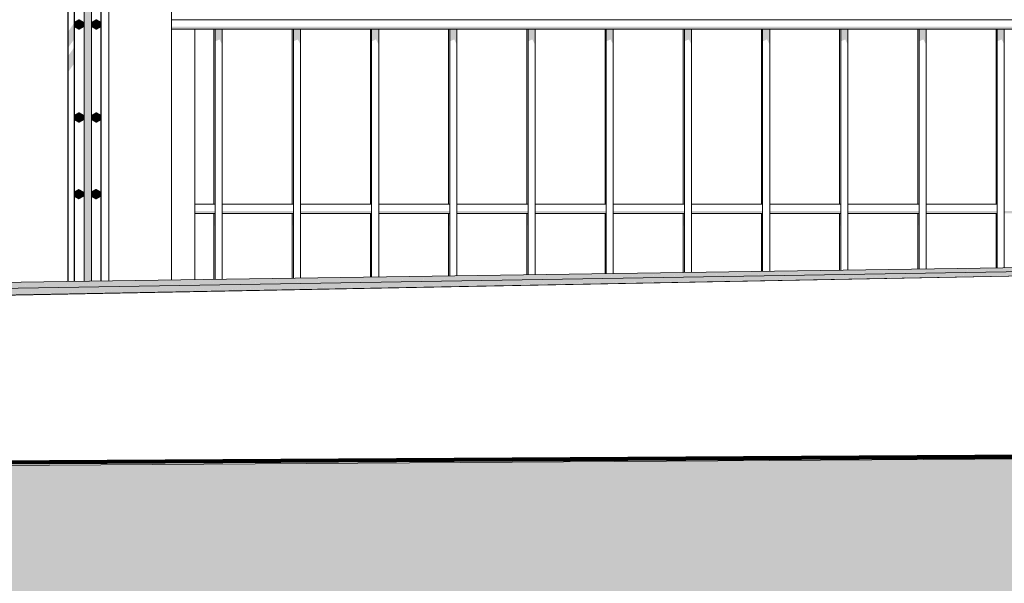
# Model space of a CAD drawing. Header units: metres. Extents: x -52 to 321, y -8 to 26.
# Tile 238 of 256: x 295.054 to 295.683, y -0.224 to 0.136. Entities that reach past the tile are written whole.
import ezdxf

# ---------------------------------------------------------------- set-up
doc = ezdxf.new("R2010")
doc.units = ezdxf.units.M
doc.header["$MEASUREMENT"] = 0
for name, color, linetype in [('40 Absturzsicherung', 7, 'Continuous'), ('60 Auffüllung gesamt', 7, 'Continuous'), ('60 Gelände 2D Übersicht', 7, 'Continuous'), ('90 Allgemein Beschriftung', 7, 'Continuous'), ('94 Genehmigungsplanung Bemaßung', 7, 'Continuous')]:
    doc.layers.add(name, color=color, linetype=linetype)
doc.styles.add('ERSTELLTER_STIL_2', font='arial.ttf')
doc.dimstyles.new('ERSTELLTER_STIL__2', dxfattribs={"dimtxt": 0.2, "dimasz": 0.19, "dimexe": 0.18, "dimexo": 0.1, "dimgap": 0, "dimtad": 1, "dimzin": 0, "dimdsep": 46, "dimtxsty": 'ERSTELLTER_STIL_2', "dimblk": 'ARROWHEAD_10', "dimblk1": 'ARROWHEAD_10', "dimblk2": 'ARROWHEAD_10', "dimcen": 0.09, "dimclrd": 256, "dimclre": 256, "dimclrt": 256, "dimazin": 0, "dimtfac": 1, "dimtdec": 4, "dimtmove": 0, "dimatfit": 3, "dimfxl": 1, "dimtolj": 1, "dimtzin": 0, "dimarcsym": 0})
doc.dimstyles.new('ERSTELLTER_STIL__3', dxfattribs={"dimtxt": 0.25, "dimasz": 0.19, "dimexe": 0.18, "dimexo": 0.1, "dimgap": 0, "dimtad": 1, "dimzin": 0, "dimdsep": 46, "dimtxsty": 'ERSTELLTER_STIL_2', "dimblk": 'ARROWHEAD_6', "dimblk1": 'ARROWHEAD_6', "dimblk2": 'ARROWHEAD_6', "dimcen": 0.09, "dimclrd": 7, "dimclre": 7, "dimclrt": 7, "dimazin": 0, "dimtfac": 1, "dimtdec": 4, "dimtmove": 0, "dimatfit": 3, "dimfxl": 1, "dimtolj": 1, "dimtzin": 0, "dimarcsym": 0})
doc.dimstyles.new('ERSTELLTER_STIL__4', dxfattribs={"dimtxt": 0.18, "dimasz": 0.3648, "dimexe": 0.18, "dimexo": 0.0625, "dimgap": 0, "dimtad": 0, "dimtih": 1, "dimtoh": 1, "dimdec": 4, "dimzin": 0, "dimdsep": 46, "dimcen": 0.09, "dimadec": 0, "dimazin": 0, "dimtfac": 1, "dimtdec": 4, "dimtmove": 0, "dimatfit": 3, "dimldrblk": 'ARROWHEAD_5', "dimfxl": 1, "dimtolj": 1, "dimtzin": 0, "dimarcsym": 0})

# ---------------------------------------------------------------- blocks, each defined once
blk = doc.blocks.new('*D52', base_point=(33626.11544, -0.00275))
at = {"layer": '60 Gelände 2D Übersicht', "linetype": 'Continuous', "lineweight": 18, "true_color": 0xf50000}
for points in [[(296.45843, -0.11571), (296.35843, -0.21571), (296.55843, -0.21571)], [(296.45843, -1.40116), (296.55843, -1.30116), (296.35843, -1.30116)]]:
    blk.add_hatch(color=1, dxfattribs=at).paths.add_polyline_path(points)
at = {"layer": '60 Gelände 2D Übersicht', "color": 1, "linetype": 'Continuous', "lineweight": 18, "true_color": 0xf50000}
for p, q in [((296.64593, -0.11571), (296.27093, -0.11571)), ((296.45843, -0.11571), (296.35843, -0.21571)), ((296.45843, -0.11571), (296.55843, -0.21571)), ((296.55843, -0.21571), (296.35843, -0.21571)), ((296.45843, -1.30116), (296.45843, -0.21571)), ((296.35843, -1.30116), (296.55843, -1.30116)), ((296.45843, -1.40116), (296.35843, -1.30116)), ((296.45843, -1.40116), (296.55843, -1.30116)), ((296.64593, -1.40116), (296.27093, -1.40116))]:
    blk.add_line(p, q, dxfattribs=at)
at = {"layer": '60 Gelände 2D Übersicht', "color": 1, "lineweight": 18, "true_color": 0xf50000, "insert": (296.46637, -1.0757), "char_height": 0.2, "attachment_point": 7, "rotation": 90, "style": 'ERSTELLTER_STIL_2'}
blk.add_mtext('\\A1;{\\pql;\\fArial|b0|i0|c0|p0;\\W1.000000;1,28\\fArial|b0|i0|c0|p0;\\W1.000000;\\A1{\\H.66x;\\S5^  ;}}', dxfattribs=at)
blk = doc.blocks.new('ARROWHEAD_10')
at = {"linetype": 'Continuous', "lineweight": 0}
blk.add_hatch(color=0, dxfattribs=at).paths.add_polyline_path([(-0.525, 0.525), (0, 0), (-0.525, -0.525)])
at = {"color": 0, "linetype": 'Continuous', "lineweight": 0}
blk.add_line((0, 0), (-1, 0), dxfattribs=at)
blk = doc.blocks.new('*D57', base_point=(33626.11544, -0.00275))
at = {"layer": '94 Genehmigungsplanung Bemaßung', "color": 7, "linetype": 'Continuous', "lineweight": 13}
for p, q in [((296.51311, 3.08525), (296.51311, 3.23525)), ((296.61311, 2.98525), (296.41311, 3.18525)), ((296.70061, 3.08525), (296.32561, 3.08525)), ((296.51311, -0.0381), (296.51311, 3.08525)), ((296.41311, 0.0619), (296.61311, -0.1381)), ((296.70061, -0.0381), (296.32561, -0.0381)), ((296.51311, -0.1881), (296.51311, -0.0381))]:
    blk.add_line(p, q, dxfattribs=at)
at = {"layer": '94 Genehmigungsplanung Bemaßung', "color": 7, "lineweight": 13, "insert": (296.52304, 1.127), "char_height": 0.25, "attachment_point": 7, "rotation": 90, "style": 'ERSTELLTER_STIL_2'}
blk.add_mtext('\\A1;{\\pql;\\fArial|b0|i0|c0|p0;\\W1.000000;3,12\\fArial|b0|i0|c0|p0;\\W1.000000;\\A1{\\H.66x;\\S5^  ;}}', dxfattribs=at)
blk = doc.blocks.new('ARROWHEAD_6')
at = {"color": 0, "linetype": 'Continuous', "lineweight": 0}
for p, q in [((-0.5, -0.5), (0.5, 0.5)), ((0, 0), (-1, 0))]:
    blk.add_line(p, q, dxfattribs=at)
blk = doc.blocks.new('ARROWHEAD_5')
at = {"linetype": 'Continuous', "lineweight": 0}
blk.add_hatch(color=0, dxfattribs=at).paths.add_polyline_path([(-1, 0.2679), (0, 0), (-1, -0.2679)])
at = {"color": 0, "linetype": 'Continuous', "lineweight": 0}
blk.add_line((0, 0), (-1, 0), dxfattribs=at)

msp = doc.modelspace()

# ---------------------------------------------------------------- hatches: boundary and pattern name
at = {"layer": '40 Absturzsicherung', "linetype": 'Continuous', "lineweight": 0, "true_color": 0x000000}
for points in [[(295.09502, 0.62916), (295.09502, -0.03095), (295.09593, -0.03094), (295.09593, 0.62916)], [(295.09886, 0.61615), (295.09886, -0.03089), (295.09977, -0.03088), (295.09977, 0.61743)], [(295.09593, 0.61199), (295.09593, -0.03094), (295.09886, -0.03089), (295.09886, 0.61615)], [(295.08889, 0.1343), (295.08489, 0.12864), (295.08489, 0.1183), (295.08889, 0.12395)], [(295.08915, 0.13466), (295.08915, 0.13166), (295.0893, 0.13166), (295.0893, 0.13466)], [(295.0893, 0.13166), (295.09189, 0.13016), (295.09449, 0.13166), (295.09449, 0.13466), (295.09189, 0.13616), (295.0893, 0.13466)], [(295.1003, 0.13466), (295.10015, 0.13466), (295.10015, 0.13166), (295.1003, 0.13166)], [(295.1003, 0.13166), (295.10289, 0.13016), (295.10549, 0.13166), (295.10549, 0.13466), (295.10289, 0.13616), (295.1003, 0.13466)], [(295.08475, 0.11809), (295.08489, 0.1183), (295.08489, 0.12864), (295.08475, 0.12844)], [(295.0893, 0.13166), (295.08915, 0.13166), (295.09175, 0.13016), (295.09189, 0.13016)], [(295.1003, 0.13166), (295.10015, 0.13166), (295.10275, 0.13016), (295.10289, 0.13016)], [(295.15089, 0.13016), (296.86153, 0.13016), (296.86153, 0.13166), (295.15089, 0.13166)], [(295.17887, 0.12229), (295.18166, 0.12357), (295.18166, 0.13016), (295.17887, 0.13016)], [(295.18339, 0.13016), (295.18166, 0.13016), (295.18166, 0.12357), (295.18339, 0.12021)], [(295.22887, 0.12229), (295.23166, 0.12357), (295.23166, 0.13016), (295.22887, 0.13016)], [(295.23166, 0.13016), (295.23166, 0.12357), (295.23339, 0.12021), (295.23339, 0.13016)], [(295.27887, 0.13016), (295.27887, 0.12229), (295.28166, 0.12357), (295.28166, 0.13016)], [(295.28166, 0.12357), (295.28339, 0.12021), (295.28339, 0.13016), (295.28166, 0.13016)], [(295.32887, 0.12229), (295.33166, 0.12357), (295.33166, 0.13016), (295.32887, 0.13016)], [(295.33166, 0.13016), (295.33166, 0.12357), (295.33339, 0.12021), (295.33339, 0.13016)], [(295.37887, 0.13016), (295.37887, 0.12229), (295.38166, 0.12357), (295.38166, 0.13016)], [(295.38166, 0.12357), (295.38339, 0.12021), (295.38339, 0.13016), (295.38166, 0.13016)], [(295.43166, 0.13016), (295.42887, 0.13016), (295.42887, 0.12229), (295.43166, 0.12357)], [(295.43166, 0.13016), (295.43166, 0.12357), (295.43339, 0.12021), (295.43339, 0.13016)], [(295.47887, 0.13016), (295.47887, 0.12229), (295.48166, 0.12357), (295.48166, 0.13016)], [(295.48339, 0.13016), (295.48166, 0.13016), (295.48166, 0.12357), (295.48339, 0.12021)], [(295.52887, 0.13016), (295.52887, 0.12229), (295.53166, 0.12357), (295.53166, 0.13016)], [(295.53339, 0.13016), (295.53166, 0.13016), (295.53166, 0.12357), (295.53339, 0.12021)], [(295.58166, 0.13016), (295.57887, 0.13016), (295.57887, 0.12229), (295.58166, 0.12357)], [(295.58339, 0.13016), (295.58166, 0.13016), (295.58166, 0.12357), (295.58339, 0.12021)], [(295.62887, 0.13016), (295.62887, 0.12229), (295.63166, 0.12357), (295.63166, 0.13016)], [(295.63166, 0.12357), (295.63339, 0.12021), (295.63339, 0.13016), (295.63166, 0.13016)], [(295.67887, 0.13016), (295.67887, 0.12229), (295.68166, 0.12357), (295.68166, 0.13016)], [(295.68339, 0.13016), (295.68166, 0.13016), (295.68166, 0.12357), (295.68339, 0.12021)], [(295.08489, 0.10274), (295.08889, 0.1084), (295.08889, 0.11874), (295.08489, 0.11309)], [(295.15089, 0.10803), (295.15089, 0.09828), (295.15089, 0.09924), (295.15089, 0.10863), (295.15089, 0.11838)], [(295.08475, 0.10253), (295.08489, 0.10274), (295.08489, 0.11309), (295.08475, 0.11288)], [(295.15089, 0.08273), (295.15089, 0.07333), (295.1509, 0.03889), (295.1509, 0.04924), (295.15089, 0.08368)], [(295.08929, 0.07221), (295.09189, 0.07071), (295.09449, 0.07221), (295.09449, 0.07521), (295.09189, 0.07671), (295.08929, 0.07521)], [(295.10029, 0.07221), (295.10289, 0.07071), (295.10549, 0.07221), (295.10549, 0.07521), (295.10289, 0.07671), (295.10029, 0.07521)], [(295.08915, 0.07521), (295.08915, 0.07221), (295.08929, 0.07221), (295.08929, 0.07521)], [(295.08929, 0.07221), (295.08915, 0.07221), (295.09175, 0.07071), (295.09189, 0.07071)], [(295.10029, 0.07521), (295.10015, 0.07521), (295.10015, 0.07221), (295.10029, 0.07221)], [(295.10029, 0.07221), (295.10015, 0.07221), (295.10275, 0.07071), (295.10289, 0.07071)], [(295.08915, 0.02624), (295.089, 0.02624), (295.089, 0.02324), (295.08915, 0.02324)], [(295.09175, 0.02774), (295.08915, 0.02624), (295.08915, 0.02324), (295.09175, 0.02174), (295.09435, 0.02324), (295.09435, 0.02624)], [(295.10015, 0.02624), (295.1, 0.02624), (295.1, 0.02324), (295.10015, 0.02324)], [(295.10015, 0.02324), (295.10275, 0.02174), (295.10535, 0.02324), (295.10535, 0.02624), (295.10275, 0.02774), (295.10015, 0.02624)], [(295.089, 0.02324), (295.0916, 0.02174), (295.09175, 0.02174), (295.08915, 0.02324)], [(295.10015, 0.02324), (295.1, 0.02324), (295.1026, 0.02174), (295.10275, 0.02174)], [(295.17887, 0.01384), (295.16589, 0.01384), (295.16589, 0.01234), (295.17887, 0.01234)], [(295.18339, 0.01234), (295.22887, 0.01234), (295.22887, 0.01384), (295.18339, 0.01384)], [(295.27887, 0.01384), (295.23339, 0.01384), (295.23339, 0.01234), (295.27887, 0.01234)], [(295.32887, 0.01384), (295.28339, 0.01384), (295.28339, 0.01234), (295.32887, 0.01234)], [(295.33339, 0.01384), (295.33339, 0.01234), (295.37887, 0.01234), (295.37887, 0.01384)], [(295.38339, 0.01384), (295.38339, 0.01234), (295.42887, 0.01234), (295.42887, 0.01384)], [(295.47887, 0.01384), (295.43339, 0.01384), (295.43339, 0.01234), (295.47887, 0.01234)], [(295.48339, 0.01384), (295.48339, 0.01234), (295.52887, 0.01234), (295.52887, 0.01384)], [(295.53339, 0.01234), (295.57887, 0.01234), (295.57887, 0.01384), (295.53339, 0.01384)], [(295.58339, 0.01384), (295.58339, 0.01234), (295.62887, 0.01234), (295.62887, 0.01384)], [(295.63339, 0.01384), (295.63339, 0.01234), (295.67887, 0.01234), (295.67887, 0.01384)], [(295.68339, 0.01234), (295.72887, 0.01234), (295.72887, 0.01384), (295.68339, 0.01384)], [(295.17887, 0.01234), (295.1781, 0.01234), (295.1781, 0.00446), (295.17887, 0.00482)], [(295.2281, 0.00446), (295.22887, 0.00482), (295.22887, 0.01234), (295.2281, 0.01234)], [(295.2781, 0.00446), (295.27887, 0.00482), (295.27887, 0.01234), (295.2781, 0.01234)], [(295.32887, 0.01234), (295.3281, 0.01234), (295.3281, 0.00446), (295.32887, 0.00482)], [(295.37887, 0.01234), (295.3781, 0.01234), (295.3781, 0.00446), (295.37887, 0.00482)], [(295.4281, 0.00446), (295.42887, 0.00482), (295.42887, 0.01234), (295.4281, 0.01234)], [(295.4781, 0.01234), (295.4781, 0.00446), (295.47887, 0.00482), (295.47887, 0.01234)], [(295.52887, 0.01234), (295.5281, 0.01234), (295.5281, 0.00446), (295.52887, 0.00482)], [(295.57887, 0.01234), (295.5781, 0.01234), (295.5781, 0.00446), (295.57887, 0.00482)], [(295.62887, 0.01234), (295.6281, 0.01234), (295.6281, 0.00446), (295.62887, 0.00482)], [(295.67887, 0.01234), (295.6781, 0.01234), (295.6781, 0.00446), (295.67887, 0.00482)]]:
    msp.add_hatch(color=18, dxfattribs=at).paths.add_polyline_path(points)
at = {"layer": '60 Auffüllung gesamt', "linetype": 'Continuous', "lineweight": 0, "true_color": 0x000000}
for points in [[(292.57606, -0.0698), (296.94014, -0.00389), (296.94272, -0.00384), (293.78433, -0.05112), (293.7734, -0.05129), (293.76499, -0.05142), (293.75709, -0.05153), (293.75004, -0.05163), (292.57606, -0.0692)], [(292.57606, -0.07047), (296.93706, -0.00395), (296.94013, -0.00389), (292.57606, -0.0698)], [(292.57606, -0.07047), (292.57606, -0.07117), (296.9335, -0.00402), (296.93708, -0.00395)], [(296.93352, -0.00402), (292.57606, -0.07117), (292.57606, -0.07229), (296.92716, -0.00414)], [(292.57606, -0.07339), (296.9199, -0.00427), (296.92719, -0.00414), (292.57606, -0.07229)], [(292.57606, -0.07339), (292.57606, -0.07447), (296.91142, -0.00444), (296.91987, -0.00428)], [(292.57606, -0.07553), (296.90172, -0.00462), (296.91149, -0.00443), (292.57606, -0.07447)], [(296.90166, -0.00462), (292.57606, -0.07553), (292.57606, -0.07656), (296.89029, -0.00484)], [(292.57606, -0.0797), (296.83476, -0.00589), (296.89001, -0.00484), (292.57606, -0.07658)], [(292.57606, -0.07656), (292.57606, -0.07658), (296.88979, -0.00485), (294.50811, -0.04444)], [(296.83481, -0.00589), (292.57606, -0.0797), (292.57606, -0.08047), (296.81308, -0.0063)], [(293.79077, -0.05101), (293.78342, -0.05113), (296.94274, -0.00384), (296.94464, -0.00381), (294.50811, -0.03997), (293.83209, -0.05001), (293.83209, -0.05015), (293.83133, -0.0502), (293.82907, -0.05026), (293.82539, -0.05035), (293.82039, -0.05046), (293.81423, -0.05058), (293.80709, -0.05072), (293.79919, -0.05086)], [(293.83209, -0.0495), (293.83209, -0.04966), (296.94693, -0.00376), (296.94761, -0.00375), (294.37587, -0.04152), (294.37423, -0.04155), (294.36709, -0.04168), (294.35919, -0.04181), (294.35077, -0.04196), (294.34209, -0.0421), (294.3334, -0.04223), (294.32499, -0.04236), (294.31709, -0.04247), (294.30995, -0.04257), (294.30379, -0.04265), (294.29824, -0.04272), (294.29511, -0.04275), (294.29285, -0.04276), (294.29218, -0.04275)], [(293.83209, -0.05001), (295.08924, -0.03135), (296.94521, -0.0038), (296.9468, -0.00377), (293.83209, -0.04966)], [(294.34577, -0.04196), (297.00583, -0.0029), (294.44679, -0.04047), (294.39209, -0.04127), (294.4293, -0.04073)], [(292.57606, -0.08116), (296.78823, -0.00677), (296.81291, -0.0063), (292.57606, -0.08047)], [(296.78828, -0.00677), (292.57606, -0.08116), (292.57606, -0.08179), (296.75981, -0.00731)], [(292.57606, -0.08236), (296.72716, -0.00793), (296.75988, -0.00731), (292.57606, -0.08179)], [(292.57606, -0.08287), (296.69011, -0.00863), (296.72608, -0.00795), (294.12234, -0.05463), (292.57606, -0.08236)], [(292.57606, -0.08287), (292.57606, -0.08331), (296.64932, -0.0094), (296.68914, -0.00865), (295.08924, -0.03752)], [(292.57606, -0.08331), (292.57606, -0.08368), (296.60589, -0.01022), (296.64838, -0.00942), (295.08924, -0.03771)], [(292.57606, -0.08368), (292.57606, -0.08399), (296.56242, -0.01105), (296.60511, -0.01024), (294.12234, -0.0555)], [(292.57606, -0.08421), (296.5228, -0.0118), (296.56187, -0.01106), (292.57606, -0.08399)], [(296.52256, -0.0118), (292.57606, -0.08421), (292.57606, -0.08429), (296.50771, -0.01208)], [(292.57606, -0.08429), (292.57606, -0.08655), (296.50752, -0.01209)]]:
    msp.add_hatch(color=18, dxfattribs=at).paths.add_polyline_path(points)
at = {"layer": '60 Auffüllung gesamt', "linetype": 'Continuous', "lineweight": 18, "true_color": 0xffa8a8}
h = msp.add_hatch(dxfattribs=at)
h.set_pattern_fill('Boden__gewachsen_0002', color=21, style=0, pattern_type=2)
h.set_pattern_definition([(45, (33626.11544, -0.00275), (-0.2121320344, 0.2121320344), []), (45, (33626.0447, 0.06797), (-0.424264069, 0.424264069), []), (45, (33625.974, 0.1387), (-0.424264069, 0.424264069), []), (135, (33625.9033, 0.20939), (0.07071067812, 0.07071067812), [0.3, -0.3])])
h.paths.add_polyline_path([(306.91794, -0.07201), (286.67428, -0.20275), (286.67428, -1.32807), (315.69778, -1.53964), (317.69862, -1.56097), (317.69862, -1.5436), (315.63466, -0.25121), (315.28212, -0.01601)])

# ---------------------------------------------------------------- linework, layer by layer
at = {"layer": '40 Absturzsicherung', "color": 7, "linetype": 'Continuous', "lineweight": 13}
for p, q in [((295.08475, -0.0311), (295.08475, 0.62916)), ((295.08489, -0.0311), (295.08489, 0.62916)), ((295.08875, -0.03104), (295.08875, 0.62916)), ((295.08889, -0.03104), (295.08889, 0.62916)), ((295.09502, -0.03095), (295.09502, 0.62916)), ((295.09977, -0.03088), (295.09977, 0.62916)), ((295.10575, -0.03079), (295.10575, 0.62916)), ((295.10589, -0.03079), (295.10589, 0.62916)), ((295.11089, -0.03072), (295.11089, 0.62916)), ((295.15089, -0.03013), (295.15089, 0.62916)), ((295.09175, 0.13616), (295.08915, 0.13466)), ((295.08915, 0.13466), (295.08915, 0.13166)), ((295.0893, 0.13467), (295.08929, 0.13466)), ((295.09189, 0.13616), (295.0893, 0.13466)), ((295.0893, 0.13466), (295.0893, 0.13166)), ((295.09189, 0.13616), (295.09175, 0.13616)), ((295.09449, 0.13466), (295.09189, 0.13616)), ((295.09449, 0.13166), (295.09449, 0.13466)), ((295.10275, 0.13616), (295.10015, 0.13466)), ((295.10015, 0.13466), (295.10015, 0.13166)), ((295.1003, 0.13467), (295.10029, 0.13466)), ((295.10289, 0.13616), (295.1003, 0.13466)), ((295.1003, 0.13466), (295.1003, 0.13166)), ((295.10289, 0.13616), (295.10275, 0.13616)), ((295.10549, 0.13466), (295.10289, 0.13616)), ((295.10549, 0.13166), (295.10549, 0.13466)), ((295.15089, 0.13616), (296.86153, 0.13616)), ((295.08915, 0.13166), (295.09175, 0.13016)), ((295.08929, 0.13166), (295.0893, 0.13166)), ((295.0893, 0.13166), (295.09189, 0.13016)), ((295.09189, 0.13016), (295.09175, 0.13016)), ((295.09189, 0.13016), (295.09449, 0.13166)), ((295.10015, 0.13166), (295.10275, 0.13016)), ((295.10029, 0.13166), (295.1003, 0.13166)), ((295.1003, 0.13166), (295.10289, 0.13016)), ((295.10289, 0.13016), (295.10275, 0.13016)), ((295.10289, 0.13016), (295.10549, 0.13166)), ((295.15089, 0.13016), (296.86153, 0.13016)), ((295.16575, -0.02991), (295.16575, 0.13016)), ((295.16589, -0.02991), (295.16589, 0.13016)), ((295.1781, 0.01834), (295.1781, 0.13016)), ((295.17887, -0.02972), (295.17887, 0.13016)), ((295.18339, -0.02965), (295.18339, 0.13016)), ((295.2281, 0.01834), (295.2281, 0.13016)), ((295.22887, -0.02899), (295.22887, 0.13016)), ((295.23339, -0.02892), (295.23339, 0.13016)), ((295.2781, 0.01834), (295.2781, 0.13016)), ((295.27887, -0.02825), (295.27887, 0.13016)), ((295.28339, -0.02818), (295.28339, 0.13016)), ((295.3281, 0.01834), (295.3281, 0.13016)), ((295.32887, -0.02752), (295.32887, 0.13016)), ((295.33339, -0.02745), (295.33339, 0.13016)), ((295.3781, 0.01834), (295.3781, 0.13016)), ((295.37887, -0.02678), (295.37887, 0.13016)), ((295.38339, -0.02672), (295.38339, 0.13016)), ((295.4281, 0.01834), (295.4281, 0.13016)), ((295.42887, -0.02605), (295.42887, 0.13016)), ((295.43339, -0.02598), (295.43339, 0.13016)), ((295.4781, 0.01834), (295.4781, 0.13016)), ((295.47887, -0.02531), (295.47887, 0.13016)), ((295.48339, -0.02525), (295.48339, 0.13016)), ((295.5281, 0.01834), (295.5281, 0.13016)), ((295.52887, -0.02458), (295.52887, 0.13016)), ((295.53339, -0.02451), (295.53339, 0.13016)), ((295.5781, 0.01834), (295.5781, 0.13016)), ((295.57887, -0.02385), (295.57887, 0.13016)), ((295.58339, -0.02378), (295.58339, 0.13016)), ((295.6281, 0.01834), (295.6281, 0.13016)), ((295.62887, -0.02311), (295.62887, 0.13016)), ((295.63339, -0.02305), (295.63339, 0.13016)), ((295.6781, 0.01834), (295.6781, 0.13016)), ((295.67887, -0.02238), (295.67887, 0.13016)), ((295.68339, -0.02231), (295.68339, 0.13016)), ((295.09175, 0.07671), (295.08915, 0.07521)), ((295.09189, 0.07671), (295.08929, 0.07521)), ((295.09189, 0.07671), (295.09175, 0.07671)), ((295.09449, 0.07521), (295.09189, 0.07671)), ((295.10275, 0.07671), (295.10015, 0.07521)), ((295.10289, 0.07671), (295.10029, 0.07521)), ((295.10289, 0.07671), (295.10275, 0.07671)), ((295.10549, 0.07521), (295.10289, 0.07671)), ((295.08915, 0.07521), (295.08915, 0.07221)), ((295.08915, 0.07221), (295.09175, 0.07071)), ((295.08929, 0.07521), (295.08929, 0.07221)), ((295.08929, 0.07221), (295.09189, 0.07071)), ((295.09189, 0.07071), (295.09175, 0.07071)), ((295.09189, 0.07071), (295.09449, 0.07221)), ((295.09449, 0.07221), (295.09449, 0.07521)), ((295.10015, 0.07521), (295.10015, 0.07221)), ((295.10015, 0.07221), (295.10275, 0.07071)), ((295.10029, 0.07521), (295.10029, 0.07221)), ((295.10029, 0.07221), (295.10289, 0.07071)), ((295.10289, 0.07071), (295.10275, 0.07071)), ((295.10289, 0.07071), (295.10549, 0.07221)), ((295.10549, 0.07221), (295.10549, 0.07521)), ((295.0916, 0.02774), (295.089, 0.02624)), ((295.089, 0.02624), (295.089, 0.02324)), ((295.09175, 0.02774), (295.08915, 0.02624)), ((295.08915, 0.02624), (295.08915, 0.02324)), ((295.09175, 0.02774), (295.0916, 0.02774)), ((295.09435, 0.02624), (295.09175, 0.02774)), ((295.09435, 0.02324), (295.09435, 0.02624)), ((295.1026, 0.02774), (295.1, 0.02624)), ((295.1, 0.02624), (295.1, 0.02324)), ((295.10275, 0.02774), (295.10015, 0.02624)), ((295.10015, 0.02624), (295.10015, 0.02324)), ((295.10275, 0.02774), (295.1026, 0.02774)), ((295.10535, 0.02624), (295.10275, 0.02774)), ((295.10535, 0.02324), (295.10535, 0.02624)), ((295.089, 0.02324), (295.0916, 0.02174)), ((295.08915, 0.02324), (295.09175, 0.02174)), ((295.09175, 0.02174), (295.0916, 0.02174)), ((295.09175, 0.02174), (295.09435, 0.02324)), ((295.1, 0.02324), (295.1026, 0.02174)), ((295.10015, 0.02324), (295.10275, 0.02174)), ((295.10275, 0.02174), (295.1026, 0.02174)), ((295.10275, 0.02174), (295.10535, 0.02324)), ((295.16589, 0.01834), (295.17887, 0.01834)), ((295.18339, 0.01834), (295.22887, 0.01834)), ((295.23339, 0.01834), (295.27887, 0.01834)), ((295.28339, 0.01834), (295.32887, 0.01834)), ((295.33339, 0.01834), (295.37887, 0.01834)), ((295.38339, 0.01834), (295.42887, 0.01834)), ((295.43339, 0.01834), (295.47887, 0.01834)), ((295.48339, 0.01834), (295.52887, 0.01834)), ((295.53339, 0.01834), (295.57887, 0.01834)), ((295.58339, 0.01834), (295.62887, 0.01834)), ((295.63339, 0.01834), (295.67887, 0.01834)), ((295.16589, 0.01234), (295.17887, 0.01234)), ((295.1781, -0.02973), (295.1781, 0.01234)), ((295.18339, 0.01234), (295.22887, 0.01234)), ((295.2281, -0.029), (295.2281, 0.01234)), ((295.23339, 0.01234), (295.27887, 0.01234)), ((295.2781, -0.02826), (295.2781, 0.01234)), ((295.28339, 0.01234), (295.32887, 0.01234)), ((295.3281, -0.02753), (295.3281, 0.01234)), ((295.33339, 0.01234), (295.37887, 0.01234)), ((295.3781, -0.02679), (295.3781, 0.01234)), ((295.38339, 0.01234), (295.42887, 0.01234)), ((295.4281, -0.02606), (295.4281, 0.01234)), ((295.43339, 0.01234), (295.47887, 0.01234)), ((295.4781, -0.02533), (295.4781, 0.01234)), ((295.48339, 0.01234), (295.52887, 0.01234)), ((295.5281, -0.02459), (295.5281, 0.01234)), ((295.53339, 0.01234), (295.57887, 0.01234)), ((295.5781, -0.02386), (295.5781, 0.01234)), ((295.58339, 0.01234), (295.62887, 0.01234)), ((295.6281, -0.02312), (295.6281, 0.01234)), ((295.63339, 0.01234), (295.67887, 0.01234)), ((295.6781, -0.02239), (295.6781, 0.01234))]:
    msp.add_line(p, q, dxfattribs=at)
at = {"layer": '60 Auffüllung gesamt', "color": 8, "linetype": 'Continuous', "lineweight": 18}
for p, q in [((286.47925, -0.20275), (297.00069, -0.00275)), ((292.57606, -0.08655), (297.00069, -0.00275)), ((292.57606, -0.07658), (296.89004, -0.00484)), ((294.39209, -0.04127), (296.94765, -0.00375))]:
    msp.add_line(p, q, dxfattribs=at)
at = {"layer": '60 Auffüllung gesamt', "color": 7, "linetype": 'Continuous', "lineweight": 18, "flags": 128}
msp.add_lwpolyline([(315.28212, -0.01601), (306.91794, -0.07201), (286.67428, -0.20275)], dxfattribs=at)
at = {"layer": '60 Gelände 2D Übersicht', "color": 7, "linetype": 'Continuous', "lineweight": 100}
msp.add_line((297.01362, -0.13571), (286.4864, -0.19448), dxfattribs=at)

# ---------------------------------------------------------------- dimensions: what is measured, and where the dimension line sits
at = {"layer": '60 Gelände 2D Übersicht', "color": 1, "linetype": 'Continuous', "lineweight": 18, "true_color": 0xf50000}
dim = msp.add_linear_dim(base=(296.45843, -0.11571), p1=(297.00423, -1.40116), p2=(297.01377, -0.11571), angle=90, dimstyle='ERSTELLTER_STIL__2', dxfattribs=at)
dim.commit()
dim.dimension.update_dxf_attribs({"geometry": '*D52', "text_midpoint": (296.31843, -0.54753), "dimtype": 160, "text_rotation": 90})
at = {"layer": '94 Genehmigungsplanung Bemaßung', "color": 7, "linetype": 'Continuous', "lineweight": 13}
dim = msp.add_linear_dim(base=(296.51311, 3.08525), p1=(292.56559, -0.0381), p2=(297.01606, 3.08525), angle=90, dimstyle='ERSTELLTER_STIL__3', dxfattribs=at)
dim.commit()
dim.dimension.update_dxf_attribs({"geometry": '*D57', "text_midpoint": (296.33811, 1.78722), "dimtype": 160, "text_rotation": 90})

# ---------------------------------------------------------------- leaders
at = {"layer": '90 Allgemein Beschriftung', "color": 7, "linetype": 'Continuous', "lineweight": 13, "annotation_type": 0, "has_hookline": 1, "hookline_direction": 0, "text_width": 1.96356}
msp.add_leader([(292.51284, -0.12071), (292.51284, -0.84839), (293.51284, -0.8386)], dimstyle='ERSTELLTER_STIL__4', dxfattribs=at)

doc.saveas('drawing.dxf')
